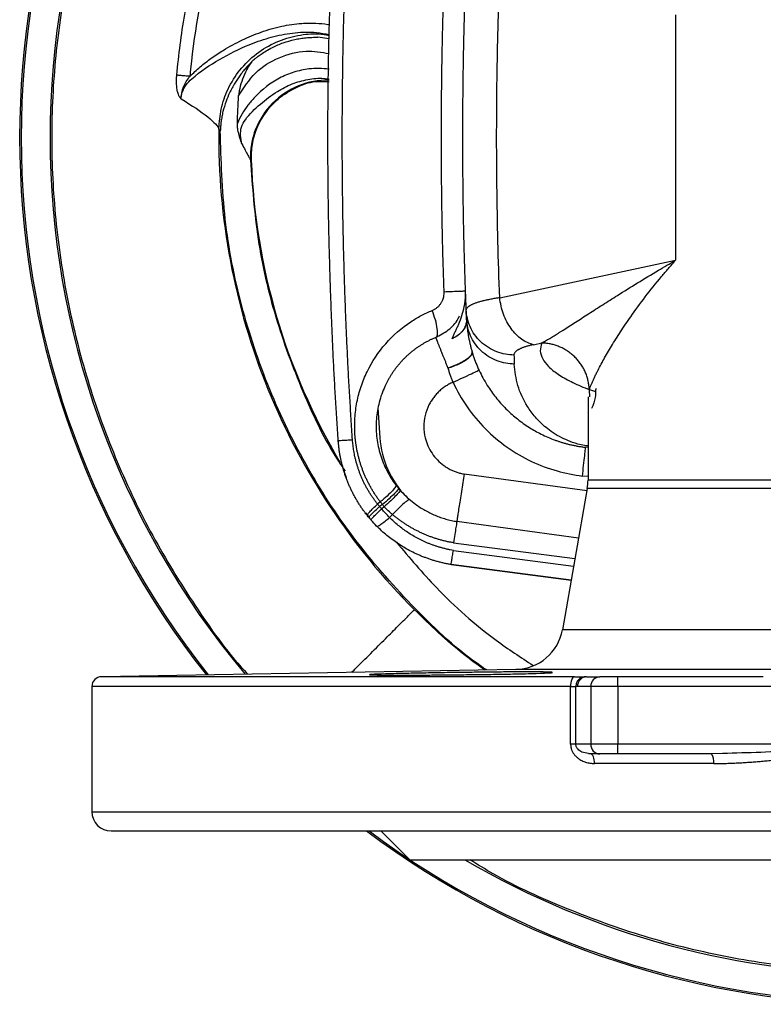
# Model space of a CAD drawing. Header units: millimetres. Extents: x 1043 to 2166, y -155 to 698.
# Tile 14 of 30: x 1358 to 1435, y 518 to 620. Entities that reach past the tile are written whole.
import ezdxf

# ---------------------------------------------------------------- set-up
doc = ezdxf.new("R2010")
doc.units = ezdxf.units.MM

msp = doc.modelspace()

# ---------------------------------------------------------------- linework, layer by layer
at = {"color": 7, "linetype": 'Continuous', "lineweight": 25}
for p, q in [((1426.15, 620.91), (1426.15, 595.43)), ((1378.9, 608.86), (1378.75, 609.1)), ((1382.03, 605.85), (1382.12, 605.82)), ((1382.11, 605.82), (1382.12, 605.82)), ((1407.9, 591.55), (1426.15, 595.43)), ((1404.47, 589.33), (1404.43, 590.28)), ((1411.4, 586.67), (1412.26, 586.85)), ((1417.07, 581.27), (1417.07, 572.61)), ((1417.07, 575.98), (1416.81, 576.01)), ((1417, 571.74), (1414.41, 557.07)), ((1395.51, 570.35), (1395.23, 570.11)), ((1395.74, 570.06), (1395.44, 569.85)), ((1395.92, 569.83), (1395.65, 569.62)), ((1394.47, 568.61), (1394.01, 569.2)), ((1396.79, 569.03), (1396.46, 568.74)), ((1416.09, 566.58), (1403.46, 568.3)), ((1415.32, 562.22), (1402.85, 563.84)), ((1402.85, 563.84), (1415.32, 562.22)), ((1409.57, 552.94), (1366.56, 552.19)), ((1416.9, 552.17), (1416.74, 552.18)), ((1420.17, 552.17), (1418.29, 552.17)), ((1420.17, 551.17), (1420.17, 552.17)), ((1435.27, 552.17), (1420.17, 552.17)), ((1365.57, 551.19), (1365.57, 538.17)), ((1415.26, 545.17), (1415.26, 551.19)), ((1415.97, 551.17), (1415.81, 551.18)), ((1415.81, 545.17), (1415.81, 551.18)), ((1417.36, 551.17), (1415.97, 551.17)), ((1420.17, 551.17), (1417.36, 551.17)), ((1417.36, 551.17), (1417.36, 545.17)), ((1475.97, 551.17), (1420.17, 551.17)), ((1420.17, 551.17), (1420.17, 545.17)), ((1415.81, 545.17), (1415.26, 545.17)), ((1417.36, 545.17), (1415.81, 545.17)), ((1420.17, 545.17), (1417.36, 545.17)), ((1420.17, 544.17), (1420.17, 545.17)), ((1448.07, 545.17), (1420.17, 545.17)), ((1417.44, 544.16), (1417.11, 544.19)), ((1417.37, 544.17), (1417.12, 544.23)), ((1418.29, 544.17), (1417.37, 544.17)), ((1420.17, 544.17), (1418.29, 544.17)), ((1429.91, 544.17), (1420.17, 544.17)), ((1431.04, 544.21), (1429.91, 544.17)), ((1430.13, 543.17), (1417.74, 543.17)), ((1367.57, 536.17), (1448.07, 536.17)), ((1395.57, 536.17), (1398.57, 533.17)), ((1398.57, 533.17), (1448.07, 533.17))]:
    msp.add_line(p, q, dxfattribs=at)
at = {"color": 8, "linetype": 'Continuous', "lineweight": 25}
for p, q in [((1390.19, 618.42), (1389.02, 618.59)), ((1417.19, 581.97), (1417.23, 581.27)), ((1395.26, 580.1), (1395.46, 577)), ((1416.81, 576.01), (1417.07, 576.05)), ((1416.98, 571.5), (1404.22, 573.24)), ((1417.07, 572.98), (1416.49, 573.03)), ((1448.07, 572.61), (1417.07, 572.61)), ((1448.07, 571.74), (1417, 571.74)), ((1403.1, 566.1), (1415.71, 564.46)), ((1403.09, 565.31), (1415.58, 563.68)), ((1448.07, 557.07), (1414.41, 557.07)), ((1448.07, 552.94), (1409.57, 552.94)), ((1415.26, 551.19), (1365.57, 551.19)), ((1365.57, 538.17), (1448.07, 538.17))]:
    msp.add_line(p, q, dxfattribs=at)
at = {"color": 8, "linetype": 'Continuous', "lineweight": 25, "flags": 128}
msp.add_lwpolyline([(1415.66, 552.19), (1410.75, 552.19), (1406, 552.19), (1401.45, 552.19), (1397.1, 552.19), (1392.97, 552.19), (1389.09, 552.19), (1385.48, 552.19), (1382.14, 552.19), (1379.09, 552.19), (1376.35, 552.19), (1373.93, 552.19), (1371.84, 552.19), (1370.09, 552.19), (1368.68, 552.19), (1367.62, 552.19), (1366.93, 552.19), (1366.59, 552.19), (1366.56, 552.19)], dxfattribs=at)
at = {"color": 7, "linetype": 'Continuous', "lineweight": 25}
for centre, radius, start, end in [((1448.07, 608.17), 90, 141.6898, 218.3102), ((1448.07, 608.17), 66, 182.0431, 210.6943), ((1412.07, 572.61), 5, 350, 0), ((1409.49, 557.94), 5, 271, 350), ((1366.57, 551.19), 1, 91, 180), ((1418.33, 551.2), 0.971, 91.8359, 181.7256), ((1418.33, 545.14), 0.971, 178.2747, 268.1636), ((1428.81, 543.41), 1.33, 349.7132, 34.8344), ((1367.57, 538.17), 2, 180, 270), ((1448.07, 608.17), 90, 233.1301, 306.8699), ((1448.07, 608.17), 86.84, 239.7265, 300.2735)]:
    msp.add_arc(centre, radius, start, end, dxfattribs=at)
at = {"color": 8, "linetype": 'Continuous', "lineweight": 25}
for centre, radius, start, end in [((1448.07, 608.17), 89.84, 141.6125, 218.3875), ((1448.07, 608.17), 86.84, 140.0851, 219.9149), ((1390.02, 606.13), 8, 88.7656, 182.0116), ((1405.11, 577.66), 9.67, 183.8838, 224.3191), ((1448.07, 608.17), 89.84, 233.2655, 306.7345)]:
    msp.add_arc(centre, radius, start, end, dxfattribs=at)
for points, knots in [([(1381.74, 663.89), (1381.52, 663.65), (1379.38, 661.31), (1375.93, 656.37), (1371.5, 649.1), (1367.87, 641.39), (1365, 633.37), (1362.93, 625.11), (1361.68, 616.68), (1361.26, 608.17), (1361.68, 599.66), (1362.93, 591.24), (1365, 582.97), (1367.87, 574.95), (1371.5, 567.24), (1375.93, 559.98), (1379.38, 555.03), (1381.52, 552.7), (1381.74, 552.45)], [0, 0, 0, 0, 0.0081705, 0.0784318, 0.1486932, 0.2189546, 0.2892159, 0.3594773, 0.4297386, 0.5, 0.5702614, 0.6405227, 0.7107841, 0.7810454, 0.8513068, 0.9215682, 0.9918295, 1, 1, 1, 1]), ([(1375.75, 614.53), (1376.09, 614.87), (1376.79, 615.55), (1377.96, 616.43), (1379.42, 617.39), (1381.13, 618.33), (1383.16, 619.18), (1385.22, 619.77), (1387.15, 620.05), (1388.75, 620.08), (1389.72, 620), (1390.19, 619.91), (1390.25, 619.9)], [0, 0, 0, 0, 0.088461, 0.18002, 0.272019, 0.412726, 0.544119, 0.683867, 0.816274, 0.909741, 0.987931, 1, 1, 1, 1]), ([(1374.91, 612.73), (1374.97, 612.92), (1375.24, 613.66), (1376.74, 615.03), (1379.15, 616.56), (1381.93, 617.9), (1384.45, 618.72), (1386.66, 619.11), (1388.61, 619.19), (1389.77, 618.96), (1390.2, 618.87)], [0, 0, 0, 0, 0.031991, 0.129887, 0.330311, 0.530004, 0.66194, 0.792843, 0.922813, 1, 1, 1, 1]), ([(1378.75, 609.1), (1378.8, 609.78), (1378.91, 611.19), (1379.65, 613.28), (1380.88, 615.26), (1382.59, 616.93), (1384.65, 618.17), (1386.88, 618.84), (1388.77, 619.03), (1389.84, 618.85), (1390.2, 618.79)], [0, 0, 0, 0, 0.120347, 0.250253, 0.387418, 0.528522, 0.669626, 0.806791, 0.936697, 1, 1, 1, 1]), ([(1380.8, 612.51), (1381.34, 613.35), (1382.41, 615.04), (1384.95, 616.61), (1387.65, 617.32), (1389.4, 617.04), (1390.19, 616.91)], [0, 0, 0, 0, 0.260245, 0.5207, 0.781404, 1, 1, 1, 1]), ([(1390.19, 615.28), (1389.85, 615.32), (1389.15, 615.38), (1387.92, 615.31), (1386.52, 615.01), (1384.54, 614.18), (1382.94, 612.94), (1381.76, 611.55), (1381.12, 610.66), (1380.83, 609.98), (1380.68, 609.65)], [0, 0, 0, 0, 0.089668, 0.18058, 0.316378, 0.454528, 0.72691, 0.818227, 0.909291, 1, 1, 1, 1]), ([(1381.15, 607.51), (1381.09, 607.8), (1380.97, 608.38), (1381.03, 609.29), (1381.72, 610.45), (1383.03, 611.66), (1384.66, 612.93), (1386.33, 613.8), (1387.97, 614.25), (1389.28, 614.4), (1390.01, 614.27), (1390.19, 614.24)], [0, 0, 0, 0, 0.070221, 0.13751, 0.204946, 0.378795, 0.550573, 0.686104, 0.820866, 0.955291, 1, 1, 1, 1]), ([(1406.55, 552.89), (1406.39, 553), (1403.67, 554.79), (1399.06, 559.18), (1392.95, 566.01), (1387.88, 573.69), (1383.84, 581.94), (1380.95, 590.66), (1379.16, 599.69), (1378.99, 605.81), (1378.9, 608.86)], [0, 0, 0, 0, 0.009291, 0.150821, 0.292351, 0.433881, 0.575411, 0.71694, 0.85847, 1, 1, 1, 1]), ([(1382.03, 605.85), (1382.22, 603.1), (1382.62, 597.6), (1384.49, 589.52), (1387.36, 581.78), (1389.87, 576.42), (1391.64, 573.86), (1391.85, 573.56)], [0, 0, 0, 0, 0.242004, 0.484007, 0.726011, 0.968015, 1, 1, 1, 1]), ([(1412.26, 586.85), (1412.18, 586.58), (1412.04, 586.03), (1412.31, 585.21), (1412.92, 584.4), (1413.91, 583.6), (1415.27, 582.83), (1416.59, 582.22), (1417.57, 581.89), (1417.85, 581.8)], [0, 0, 0, 0, 0.156032, 0.312065, 0.468101, 0.624141, 0.780183, 0.936225, 1, 1, 1, 1]), ([(1417.07, 576.15), (1416.82, 576.19), (1416.05, 576.31), (1415.19, 576.62), (1413.87, 577.2), (1412.66, 578.05), (1411.56, 579.14), (1410.5, 580.6), (1409.67, 582.45), (1409.5, 583.92), (1409.42, 584.66)], [0, 0, 0, 0, 0.022615, 0.069869, 0.117163, 0.243211, 0.369336, 0.495476, 0.747728, 1, 1, 1, 1]), ([(1397.19, 566.15), (1398.54, 564.55), (1401.67, 560.85), (1406.48, 556.57), (1410.08, 554.21), (1411.38, 553.36)], [0, 0, 0, 0, 0.32718, 0.757685, 1, 1, 1, 1]), ([(1392.54, 552.64), (1392.65, 552.75), (1393.3, 553.4), (1394.53, 554.63), (1396.08, 556.18), (1397.53, 557.63), (1398.71, 558.8), (1398.93, 559.03), (1399.05, 559.15)], [0, 0, 0, 0, 0.033622, 0.205411, 0.377201, 0.54899, 0.774495, 1, 1, 1, 1]), ([(1406.37, 552.88), (1405.63, 553.41), (1403.02, 555.29), (1400.71, 557.53), (1399.05, 559.15)], [0, 0, 0, 0, 0.282707, 1, 1, 1, 1]), ([(1417.12, 544.23), (1416.89, 544.25), (1416.5, 544.29), (1416.09, 544.57), (1415.89, 544.83), (1415.82, 545.02), (1415.81, 545.12), (1415.81, 545.17)], [0, 0, 0, 0, 0.419488, 0.709577, 0.854645, 0.92736, 1, 1, 1, 1]), ([(1448.07, 545.17), (1445.04, 544.92), (1439.36, 544.46), (1433.69, 544.29), (1431.04, 544.21)], [0, 0, 0, 0, 0.533217, 1, 1, 1, 1]), ([(1491.33, 533.17), (1490.54, 532.68), (1487.32, 530.71), (1481.28, 528), (1473.28, 525.09), (1465.01, 523.03), (1456.58, 521.78), (1448.07, 521.36), (1439.56, 521.78), (1431.14, 523.03), (1422.87, 525.09), (1414.87, 528), (1408.82, 530.71), (1405.61, 532.68), (1404.82, 533.17)], [0, 0, 0, 0, 0.030876, 0.124701, 0.218526, 0.312351, 0.406175, 0.5, 0.593825, 0.687649, 0.781474, 0.875299, 0.969124, 1, 1, 1, 1])]:
    msp.add_open_spline(points, degree=3, knots=knots, dxfattribs=at)
at = {"color": 7, "linetype": 'Continuous', "lineweight": 25}
for points, knots in [([(1380.99, 639.42), (1380.09, 637.5), (1379.28, 635.53), (1378.55, 633.54), (1377.8, 631.5), (1377.15, 629.43), (1376.59, 627.33), (1376.02, 625.23), (1375.55, 623.1), (1375.18, 620.96), (1374.81, 618.87), (1374.54, 616.77), (1374.35, 614.66)], [0.0306628, 0.0306628, 0.0306628, 0.0306628, 0.1166559, 0.1166559, 0.1166559, 0.2047399, 0.2047399, 0.2047399, 0.2928239, 0.2928239, 0.2928239, 0.378818, 0.378818, 0.378818, 0.378818]), ([(1391.14, 576.71), (1391.09, 577.43), (1391, 578.88), (1390.86, 581.04), (1390.74, 583.21), (1390.63, 585.38), (1390.53, 587.55), (1390.44, 589.72), (1390.36, 591.89), (1390.29, 594.06), (1390.23, 596.23), (1390.17, 598.4), (1390.13, 600.57), (1390.1, 602.74), (1390.08, 604.91), (1390.07, 607.09), (1390.07, 609.26), (1390.08, 611.43), (1390.1, 613.6), (1390.13, 615.77), (1390.17, 617.94), (1390.23, 620.11), (1390.29, 622.28), (1390.36, 624.45), (1390.44, 626.62), (1390.53, 628.79), (1390.63, 630.96), (1390.74, 633.13), (1390.86, 635.3), (1391, 637.47), (1391.09, 638.91), (1391.14, 639.63)], [0, 0, 0, 0, 0.034481, 0.068962, 0.103445, 0.137927, 0.172411, 0.206894, 0.241377, 0.275861, 0.310344, 0.344828, 0.379311, 0.413794, 0.448276, 0.482759, 0.517241, 0.551724, 0.586207, 0.620689, 0.655172, 0.689656, 0.724139, 0.758622, 0.793106, 0.827589, 0.862072, 0.896555, 0.931037, 0.965519, 1, 1, 1, 1]), ([(1392.62, 576.81), (1392.57, 577.53), (1392.48, 578.97), (1392.35, 581.13), (1392.22, 583.29), (1392.11, 585.45), (1392.01, 587.62), (1391.92, 589.78), (1391.84, 591.94), (1391.77, 594.1), (1391.71, 596.27), (1391.66, 598.43), (1391.62, 600.6), (1391.59, 602.76), (1391.57, 604.93), (1391.56, 607.09), (1391.56, 609.25), (1391.57, 611.42), (1391.59, 613.58), (1391.62, 615.75), (1391.66, 617.91), (1391.71, 620.08), (1391.77, 622.24), (1391.84, 624.4), (1391.92, 626.57), (1392.01, 628.73), (1392.11, 630.89), (1392.22, 633.05), (1392.35, 635.21), (1392.48, 637.37), (1392.57, 638.81), (1392.62, 639.53)], [0, 0, 0, 0, 0.034483, 0.068965, 0.103448, 0.137931, 0.172414, 0.206897, 0.241379, 0.275862, 0.310345, 0.344828, 0.37931, 0.413793, 0.448276, 0.482759, 0.517241, 0.551724, 0.586207, 0.62069, 0.655172, 0.689655, 0.724138, 0.758621, 0.793103, 0.827586, 0.862069, 0.896552, 0.931035, 0.965517, 1, 1, 1, 1]), ([(1382.25, 638.83), (1380.48, 635.01), (1379.03, 631.03), (1376.85, 622.89), (1376.11, 618.73), (1375.75, 614.53)], [0, 0, 0, 0, 0.5, 0.5, 1, 1, 1, 1]), ([(1404.43, 590.28), (1404.41, 590.87), (1404.36, 592.06), (1404.3, 593.85), (1404.25, 595.64), (1404.2, 597.43), (1404.16, 599.22), (1404.13, 601.01), (1404.1, 602.8), (1404.09, 604.59), (1404.08, 606.38), (1404.07, 608.17), (1404.08, 609.96), (1404.09, 611.75), (1404.1, 613.54), (1404.13, 615.33), (1404.16, 617.12), (1404.2, 618.91), (1404.25, 620.7), (1404.3, 622.49), (1404.36, 624.28), (1404.41, 625.47), (1404.43, 626.07)], [0, 0, 0, 0, 0.05, 0.100001, 0.150001, 0.200001, 0.250002, 0.300002, 0.350002, 0.400002, 0.450002, 0.500002, 0.550002, 0.600002, 0.650002, 0.700002, 0.750002, 0.800001, 0.850001, 0.900001, 0.95, 1, 1, 1, 1]), ([(1407.9, 591.55), (1407.76, 595.43), (1407.57, 603.02), (1407.58, 614.11), (1407.77, 621.3), (1407.9, 624.8)], [0, 0, 0, 0, 0.350969, 0.684301, 1, 1, 1, 1]), ([(1402.13, 592.14), (1402.11, 592.85), (1402.06, 594.28), (1402, 596.41), (1401.95, 598.55), (1401.91, 600.69), (1401.88, 602.83), (1401.86, 604.96), (1401.85, 607.1), (1401.85, 609.24), (1401.86, 611.38), (1401.88, 613.52), (1401.91, 615.65), (1401.95, 617.79), (1402, 619.93), (1402.06, 622.07), (1402.11, 623.49), (1402.13, 624.2)], [0, 0, 0, 0, 0.066666, 0.133332, 0.199999, 0.266666, 0.333333, 0.4, 0.466667, 0.533333, 0.6, 0.666667, 0.733334, 0.800001, 0.866668, 0.933334, 1, 1, 1, 1]), ([(1382.25, 616.15), (1382.31, 616.21), (1382.47, 616.34), (1382.76, 616.57), (1383.16, 616.86), (1383.68, 617.2), (1384.45, 617.62), (1385.43, 618.04), (1386.41, 618.32), (1387.21, 618.47), (1387.8, 618.55), (1388.41, 618.59), (1388.81, 618.59), (1389.02, 618.59)], [0, 0, 0, 0, 0.033074, 0.083138, 0.150167, 0.234135, 0.335001, 0.502607, 0.670153, 0.751664, 0.833807, 0.916584, 1, 1, 1, 1]), ([(1382.25, 616.15), (1382.19, 616.09), (1382.1, 615.99), (1381.95, 615.83), (1381.8, 615.67), (1381.58, 615.42), (1381.29, 615.09), (1380.87, 614.55), (1380.36, 613.79), (1379.87, 612.88), (1379.46, 611.89), (1379.21, 611.06), (1379.06, 610.36), (1378.98, 609.85), (1378.92, 609.36), (1378.91, 609.03), (1378.9, 608.86)], [0, 0, 0, 0, 0.036576, 0.062634, 0.092938, 0.124992, 0.184859, 0.250124, 0.365434, 0.500255, 0.613861, 0.750075, 0.814307, 0.877392, 0.939298, 1, 1, 1, 1]), ([(1382.25, 616.15), (1382.17, 616.06), (1382.08, 615.95), (1381.9, 615.69), (1381.82, 615.55), (1381.58, 615.11), (1381.43, 614.8), (1381.17, 614.17), (1381.06, 613.85), (1380.89, 613.19), (1380.83, 612.85), (1380.8, 612.51)], [0, 0, 0, 0, 0.125, 0.125, 0.25, 0.25, 0.5, 0.5, 0.75, 0.75, 1, 1, 1, 1]), ([(1374.35, 614.66), (1374.34, 614.57), (1374.33, 614.41), (1374.32, 614.16), (1374.32, 613.92), (1374.33, 613.59), (1374.37, 613.21), (1374.45, 612.83), (1374.54, 612.6), (1374.62, 612.45), (1374.67, 612.37), (1374.73, 612.3), (1374.78, 612.24), (1374.82, 612.21), (1374.84, 612.19)], [0, 0, 0, 0, 0.093799, 0.187592, 0.281384, 0.375173, 0.562647, 0.718823, 0.812542, 0.859432, 0.906297, 0.937558, 0.968799, 1, 1, 1, 1]), ([(1375.75, 614.53), (1375.66, 614.54), (1375.48, 614.56), (1375.21, 614.58), (1374.95, 614.6), (1374.72, 614.62), (1374.52, 614.64), (1374.41, 614.65), (1374.35, 614.66)], [0, 0, 0, 0, 0.187478, 0.374991, 0.562496, 0.749999, 0.875005, 1, 1, 1, 1]), ([(1374.84, 612.19), (1374.84, 612.28), (1374.85, 612.47), (1374.89, 612.77), (1374.96, 613.1), (1375.11, 613.52), (1375.36, 614.02), (1375.61, 614.36), (1375.75, 614.53)], [0, 0, 0, 0, 0.103229, 0.220005, 0.351696, 0.500242, 0.741206, 1, 1, 1, 1]), ([(1382.12, 605.82), (1382.13, 606.36), (1382.16, 607.5), (1382.66, 609.19), (1383.56, 610.82), (1384.94, 612.34), (1386.72, 613.43), (1388.56, 614.08), (1389.71, 614.01), (1390.19, 613.97)], [0, 0, 0, 0, 0.126214, 0.262635, 0.406905, 0.555573, 0.735137, 0.888176, 1, 1, 1, 1]), ([(1374.84, 612.19), (1375.95, 611.53), (1376.91, 610.87), (1377.93, 610.04), (1378.2, 609.8), (1378.59, 609.38), (1378.71, 609.21), (1378.75, 609.1)], [0, 0, 0, 0, 0.5, 0.5, 0.75, 0.75, 1, 1, 1, 1]), ([(1381.14, 607.51), (1381.1, 607.61), (1381.03, 607.82), (1380.93, 608.12), (1380.85, 608.41), (1380.78, 608.68), (1380.73, 608.94), (1380.7, 609.19), (1380.68, 609.42), (1380.68, 609.58), (1380.68, 609.65)], [0, 0, 0, 0, 0.153186, 0.297849, 0.434097, 0.56217, 0.682519, 0.795426, 0.901223, 1, 1, 1, 1]), ([(1378.75, 609.1), (1378.68, 604.48), (1379.09, 599.86), (1380.8, 590.79), (1382.1, 586.34), (1385.58, 577.79), (1387.75, 573.69), (1392.85, 566), (1395.78, 562.41), (1399.05, 559.15)], [0, 0, 0, 0, 0.25, 0.25, 0.5, 0.5, 0.75, 0.75, 1, 1, 1, 1]), ([(1381.14, 607.51), (1381.38, 607.07), (1381.6, 606.66), (1381.84, 606.21), (1381.91, 606.09), (1382, 605.91), (1382.02, 605.86), (1382.03, 605.85)], [0, 0, 0, 0, 0.5, 0.5, 0.75, 0.75, 1, 1, 1, 1]), ([(1412.26, 586.85), (1412.32, 586.89), (1412.46, 586.96), (1412.66, 587.07), (1412.88, 587.19), (1413.09, 587.32), (1413.32, 587.45), (1413.54, 587.59), (1413.77, 587.73), (1414.01, 587.88), (1414.25, 588.03), (1414.82, 588.39), (1415.76, 588.99), (1417.13, 589.88), (1418.59, 590.82), (1420.27, 591.88), (1422.19, 593.08), (1423.92, 594.13), (1425.26, 594.91), (1425.85, 595.26), (1426.15, 595.43)], [0, 0, 0, 0, 0.020506, 0.041018, 0.061529, 0.082038, 0.102547, 0.123054, 0.143562, 0.164071, 0.184578, 0.205086, 0.3086, 0.412117, 0.517289, 0.622461, 0.758025, 0.893591, 0.94679, 1, 1, 1, 1]), ([(1417.19, 581.97), (1417.21, 582), (1417.23, 582.07), (1417.27, 582.19), (1417.32, 582.31), (1417.37, 582.44), (1417.43, 582.58), (1417.49, 582.72), (1417.56, 582.87), (1417.63, 583.03), (1417.7, 583.19), (1417.78, 583.36), (1417.86, 583.53), (1417.95, 583.71), (1418.2, 584.21), (1418.68, 585.12), (1419.49, 586.51), (1420.43, 588), (1421.58, 589.71), (1422.99, 591.63), (1424.34, 593.32), (1425.41, 594.59), (1425.91, 595.15), (1426.15, 595.43)], [0, 0, 0, 0, 0.016188, 0.032368, 0.048544, 0.064718, 0.080892, 0.097066, 0.113242, 0.129418, 0.145594, 0.161769, 0.177943, 0.194117, 0.210291, 0.313949, 0.417613, 0.522056, 0.626502, 0.760645, 0.894794, 0.947397, 1, 1, 1, 1]), ([(1400.9, 590.22), (1400.94, 590.24), (1401.03, 590.28), (1401.16, 590.35), (1401.28, 590.43), (1401.39, 590.52), (1401.5, 590.61), (1401.61, 590.71), (1401.7, 590.83), (1401.79, 590.94), (1401.87, 591.07), (1401.95, 591.23), (1402.03, 591.42), (1402.1, 591.65), (1402.13, 591.9), (1402.13, 592.06), (1402.13, 592.14)], [0, 0, 0, 0, 0.06043, 0.120869, 0.181305, 0.241738, 0.302171, 0.362611, 0.42305, 0.483488, 0.543926, 0.604369, 0.703278, 0.80218, 0.901091, 1, 1, 1, 1]), ([(1404.36, 592.22), (1404.36, 592.22), (1404.31, 592.22), (1404.1, 592.21), (1403.94, 592.2), (1403.53, 592.19), (1403.28, 592.18), (1402.73, 592.16), (1402.43, 592.15), (1402.13, 592.14)], [0, 0, 0, 0, 0.25, 0.25, 0.5, 0.5, 0.75, 0.75, 1, 1, 1, 1]), ([(1402.95, 587.28), (1403, 587.39), (1403.1, 587.62), (1403.26, 587.96), (1403.42, 588.31), (1403.58, 588.65), (1403.81, 589.19), (1404.07, 589.92), (1404.25, 590.71), (1404.33, 591.33), (1404.36, 591.77), (1404.36, 592.07), (1404.36, 592.22)], [0, 0, 0, 0, 0.074987, 0.150004, 0.22502, 0.300041, 0.375058, 0.562538, 0.749979, 0.833323, 0.91666, 1, 1, 1, 1]), ([(1402.95, 587.28), (1403, 587.39), (1403.1, 587.62), (1403.26, 587.96), (1403.42, 588.31), (1403.58, 588.65), (1403.81, 589.19), (1404.07, 589.92), (1404.25, 590.71), (1404.33, 591.33), (1404.36, 591.77), (1404.36, 592.07), (1404.36, 592.22)], [0, 0, 0, 0, 0.074987, 0.150004, 0.22502, 0.300041, 0.375058, 0.562538, 0.749979, 0.833323, 0.91666, 1, 1, 1, 1]), ([(1404.43, 590.31), (1404.42, 590.52), (1404.39, 591.28), (1404.37, 591.83), (1404.36, 592.22)], [0, 0, 0, 0, 0.279239, 1, 1, 1, 1]), ([(1407.9, 591.55), (1407.82, 591.53), (1407.66, 591.51), (1407.42, 591.47), (1407.19, 591.43), (1406.97, 591.39), (1406.75, 591.34), (1406.55, 591.3), (1406.35, 591.25), (1406.16, 591.21), (1405.98, 591.16), (1405.82, 591.12), (1405.65, 591.07), (1405.5, 591.02), (1405.36, 590.97), (1405.23, 590.92), (1405.11, 590.87), (1405, 590.82), (1404.89, 590.77), (1404.8, 590.72), (1404.72, 590.67), (1404.63, 590.61), (1404.54, 590.54), (1404.48, 590.45), (1404.43, 590.36), (1404.43, 590.31), (1404.43, 590.28)], [0, 0, 0, 0, 0.03745, 0.074904, 0.112362, 0.149822, 0.187283, 0.224744, 0.262204, 0.299664, 0.337122, 0.37458, 0.412037, 0.449493, 0.486948, 0.524404, 0.56186, 0.599316, 0.636773, 0.674231, 0.71169, 0.749149, 0.811868, 0.874585, 0.937298, 1, 1, 1, 1]), ([(1411.4, 586.67), (1410.98, 586.76), (1410.56, 586.95), (1409.77, 587.52), (1409.41, 587.9), (1408.77, 588.78), (1408.5, 589.29), (1408.1, 590.39), (1407.97, 590.97), (1407.9, 591.55)], [0, 0, 0, 0, 0.25, 0.25, 0.5, 0.5, 0.75, 0.75, 1, 1, 1, 1]), ([(1395.51, 570.35), (1395.44, 570.44), (1395.3, 570.63), (1395.09, 570.93), (1394.89, 571.23), (1394.7, 571.54), (1394.52, 571.85), (1394.34, 572.17), (1394.18, 572.49), (1394.02, 572.82), (1393.88, 573.15), (1393.74, 573.49), (1393.61, 573.83), (1393.49, 574.17), (1393.38, 574.52), (1393.29, 574.87), (1393.2, 575.22), (1393.12, 575.57), (1393.05, 575.93), (1392.99, 576.29), (1392.94, 576.65), (1392.9, 577.01), (1392.84, 577.81), (1392.84, 579.05), (1393.05, 580.71), (1393.48, 582.33), (1394.34, 584.45), (1395.95, 586.88), (1397.88, 588.56), (1399.21, 589.39), (1399.76, 589.7), (1400.32, 589.98), (1400.71, 590.14), (1400.9, 590.22)], [0, 0, 0, 0, 0.015157, 0.030322, 0.045491, 0.060663, 0.075837, 0.091011, 0.106185, 0.121357, 0.136528, 0.151699, 0.166868, 0.182036, 0.197204, 0.212372, 0.227541, 0.242709, 0.257878, 0.273046, 0.288214, 0.303381, 0.318548, 0.388228, 0.4579, 0.527567, 0.597233, 0.744836, 0.892485, 0.919367, 0.946249, 0.97313, 1, 1, 1, 1]), ([(1401.26, 587.42), (1401.34, 587.45), (1401.4, 587.54), (1401.46, 587.84), (1401.46, 588.06), (1401.39, 588.6), (1401.32, 588.92), (1401.13, 589.57), (1401.02, 589.91), (1400.9, 590.22)], [0, 0, 0, 0, 0.25, 0.25, 0.5, 0.5, 0.75, 0.75, 1, 1, 1, 1]), ([(1409.38, 585.59), (1408.81, 585.6), (1408.19, 585.7), (1407, 586.16), (1406.42, 586.51), (1405.46, 587.42), (1405.08, 587.97), (1404.58, 589.12), (1404.45, 589.72), (1404.43, 590.28)], [0, 0, 0, 0, 0.25, 0.25, 0.5, 0.5, 0.75, 0.75, 1, 1, 1, 1]), ([(1401.26, 587.42), (1401.71, 587.66), (1402.6, 588.13), (1403.43, 588.98), (1403.67, 589.56), (1403.72, 589.68)], [0, 0, 0, 0, 0.44406, 0.888116, 1, 1, 1, 1]), ([(1401.26, 587.42), (1401.71, 587.66), (1402.6, 588.13), (1403.43, 588.98), (1403.67, 589.56), (1403.72, 589.68)], [0, 0, 0, 0, 0.4440521, 0.8881162, 1, 1, 1, 1]), ([(1404.47, 589.33), (1404.47, 589.28), (1404.47, 589.18), (1404.45, 589.02), (1404.43, 588.87), (1404.39, 588.72), (1404.33, 588.58), (1404.26, 588.43), (1404.18, 588.29), (1404.09, 588.15), (1403.98, 588.02), (1403.86, 587.89), (1403.73, 587.77), (1403.55, 587.62), (1403.29, 587.45), (1403.06, 587.34), (1402.95, 587.28)], [0, 0, 0, 0, 0.06227, 0.124859, 0.18747, 0.250023, 0.312539, 0.375026, 0.437512, 0.500018, 0.562543, 0.625072, 0.687589, 0.750102, 0.875132, 1, 1, 1, 1]), ([(1404.41, 588.95), (1404.41, 588.87), (1404.38, 588.59), (1404.1, 588.14), (1403.63, 587.63), (1403.17, 587.4), (1402.95, 587.28)], [0, 0, 0, 0, 0.1086921, 0.4057166, 0.7028557, 1, 1, 1, 1]), ([(1409.42, 584.66), (1408.85, 584.66), (1408.23, 584.76), (1407.04, 585.22), (1406.46, 585.57), (1405.51, 586.48), (1405.13, 587.02), (1404.62, 588.17), (1404.49, 588.77), (1404.47, 589.33)], [0, 0, 0, 0, 0.25, 0.25, 0.5, 0.5, 0.75, 0.75, 1, 1, 1, 1]), ([(1404.47, 589.33), (1404.47, 589.21), (1404.49, 588.97), (1404.52, 588.6), (1404.55, 588.24), (1404.6, 587.88), (1404.66, 587.51), (1404.73, 587.15), (1404.81, 586.79), (1404.9, 586.43), (1404.99, 586.06), (1405.1, 585.7), (1405.35, 584.94), (1405.83, 583.79), (1406.63, 582.36), (1407.58, 581.05), (1408.58, 579.95), (1409.71, 578.95), (1410.71, 578.23), (1411.57, 577.72), (1412.2, 577.38), (1412.89, 577.06), (1413.49, 576.82), (1413.96, 576.65), (1414.27, 576.55), (1414.6, 576.46), (1414.93, 576.36), (1415.28, 576.28), (1415.64, 576.2), (1416.02, 576.13), (1416.41, 576.06), (1416.68, 576.03), (1416.81, 576.01)], [0, 0, 0, 0, 0.025349, 0.050699, 0.076048, 0.101397, 0.126747, 0.152096, 0.177445, 0.202794, 0.228143, 0.253493, 0.278842, 0.387478, 0.496111, 0.581707, 0.667298, 0.735242, 0.803178, 0.830268, 0.857357, 0.884448, 0.911538, 0.921361, 0.931185, 0.941012, 0.950845, 0.960677, 0.9705, 0.980317, 0.990142, 1, 1, 1, 1]), ([(1401.26, 587.42), (1401.17, 587.38), (1400.97, 587.29), (1400.68, 587.16), (1400.39, 587.01), (1400.11, 586.86), (1399.84, 586.69), (1399.56, 586.52), (1399.3, 586.34), (1399.04, 586.15), (1398.79, 585.95), (1398.54, 585.75), (1398.3, 585.53), (1398.07, 585.31), (1397.84, 585.08), (1397.63, 584.85), (1397.42, 584.6), (1397.21, 584.36), (1397.02, 584.1), (1396.83, 583.84), (1396.65, 583.57), (1396.49, 583.3), (1396.33, 583.02), (1395.95, 582.31), (1395.46, 581.12), (1395.1, 579.39), (1395.04, 577.62), (1395.29, 575.86), (1395.85, 574.18), (1396.69, 572.62), (1397.8, 571.24), (1398.83, 570.33), (1399.64, 569.77), (1400.14, 569.47), (1400.66, 569.19), (1401.2, 568.95), (1401.75, 568.73), (1402.31, 568.56), (1402.88, 568.41), (1403.27, 568.34), (1403.46, 568.3)], [0, 0, 0, 0, 0.012405, 0.02481, 0.037216, 0.049621, 0.062026, 0.074431, 0.086836, 0.099242, 0.111647, 0.124052, 0.136457, 0.148862, 0.161267, 0.173673, 0.186078, 0.198483, 0.210888, 0.223293, 0.235699, 0.248104, 0.260509, 0.272914, 0.341054, 0.409194, 0.477334, 0.545474, 0.613614, 0.681754, 0.749894, 0.818035, 0.84078, 0.863526, 0.886272, 0.909017, 0.931763, 0.954509, 0.977254, 1, 1, 1, 1]), ([(1401.26, 587.42), (1401.26, 587.42), (1401.26, 587.41), (1401.27, 587.4), (1401.28, 587.37), (1401.29, 587.33), (1401.31, 587.28), (1401.34, 587.21), (1401.36, 587.14), (1401.4, 587.06), (1401.43, 586.97), (1401.47, 586.86), (1401.52, 586.75), (1401.57, 586.63), (1401.62, 586.49), (1401.68, 586.35), (1401.74, 586.2), (1401.8, 586.04), (1401.87, 585.88), (1401.94, 585.7), (1402.02, 585.49), (1402.13, 585.22), (1402.26, 584.91), (1402.39, 584.58), (1402.49, 584.36), (1402.53, 584.24)], [0, 0, 0, 0, 0.039458, 0.078955, 0.118438, 0.157907, 0.197375, 0.236847, 0.276323, 0.315798, 0.355272, 0.394747, 0.434222, 0.473695, 0.513167, 0.552641, 0.592117, 0.631594, 0.671069, 0.710542, 0.750013, 0.812494, 0.874975, 0.937496, 1, 1, 1, 1]), ([(1401.26, 587.42), (1401.26, 587.42), (1401.26, 587.41), (1401.27, 587.4), (1401.28, 587.37), (1401.29, 587.33), (1401.31, 587.28), (1401.34, 587.21), (1401.36, 587.14), (1401.4, 587.06), (1401.43, 586.97), (1401.47, 586.86), (1401.52, 586.75), (1401.57, 586.63), (1401.62, 586.49), (1401.68, 586.35), (1401.74, 586.2), (1401.8, 586.04), (1401.87, 585.88), (1401.94, 585.7), (1402.02, 585.49), (1402.13, 585.22), (1402.26, 584.91), (1402.39, 584.58), (1402.49, 584.36), (1402.53, 584.24)], [0, 0, 0, 0, 0.039458, 0.078955, 0.118438, 0.157907, 0.197375, 0.236847, 0.276323, 0.315798, 0.355272, 0.394747, 0.434222, 0.473695, 0.513167, 0.552641, 0.592117, 0.631594, 0.671069, 0.710542, 0.750013, 0.812494, 0.874975, 0.937496, 1, 1, 1, 1]), ([(1402.53, 584.24), (1402.59, 584.26), (1402.7, 584.29), (1402.86, 584.35), (1403.02, 584.41), (1403.17, 584.47), (1403.33, 584.53), (1403.48, 584.59), (1403.62, 584.66), (1403.76, 584.72), (1403.9, 584.79), (1404.03, 584.86), (1404.15, 584.93), (1404.27, 585), (1404.38, 585.07), (1404.48, 585.14), (1404.57, 585.21), (1404.68, 585.3), (1404.79, 585.41), (1404.9, 585.53), (1404.98, 585.65), (1405.03, 585.76), (1405.05, 585.86), (1405.03, 585.93), (1405.03, 585.96)], [0, 0, 0, 0, 0.03744, 0.074928, 0.112445, 0.149975, 0.187506, 0.225031, 0.262546, 0.30005, 0.337545, 0.375036, 0.41253, 0.450031, 0.487537, 0.525043, 0.562547, 0.600047, 0.666688, 0.733341, 0.800024, 0.866728, 0.933412, 1, 1, 1, 1]), ([(1405.03, 585.96), (1405.03, 585.94), (1405.04, 585.9), (1405.04, 585.84), (1405.03, 585.77), (1405, 585.7), (1404.97, 585.63), (1404.92, 585.56), (1404.86, 585.49), (1404.79, 585.41), (1404.62, 585.24), (1404.26, 584.98), (1403.71, 584.69), (1403.25, 584.49), (1402.89, 584.36), (1402.65, 584.28), (1402.53, 584.24)], [0, 0, 0, 0, 0.041565, 0.083332, 0.125121, 0.166875, 0.208597, 0.250306, 0.292022, 0.333746, 0.375473, 0.562638, 0.749803, 0.833168, 0.916708, 1, 1, 1, 1]), ([(1411.4, 586.67), (1411.34, 586.65), (1411.22, 586.63), (1411.04, 586.59), (1410.88, 586.54), (1410.72, 586.5), (1410.58, 586.45), (1410.43, 586.41), (1410.3, 586.36), (1410.18, 586.31), (1410.06, 586.26), (1409.96, 586.21), (1409.86, 586.16), (1409.77, 586.11), (1409.69, 586.06), (1409.62, 586), (1409.56, 585.95), (1409.49, 585.88), (1409.43, 585.79), (1409.39, 585.69), (1409.38, 585.63), (1409.38, 585.59)], [0, 0, 0, 0, 0.046778, 0.093581, 0.140399, 0.187225, 0.234048, 0.280866, 0.32768, 0.37449, 0.421299, 0.468105, 0.514911, 0.561716, 0.608522, 0.655331, 0.702144, 0.74896, 0.832667, 0.916363, 1, 1, 1, 1]), ([(1417.19, 581.97), (1417.19, 582.04), (1417.19, 582.19), (1417.17, 582.42), (1417.13, 582.64), (1417.09, 582.87), (1417.04, 583.09), (1416.98, 583.31), (1416.91, 583.52), (1416.82, 583.74), (1416.73, 583.95), (1416.63, 584.15), (1416.52, 584.35), (1416.4, 584.54), (1416.27, 584.73), (1416.13, 584.92), (1415.98, 585.09), (1415.83, 585.26), (1415.66, 585.43), (1415.49, 585.58), (1415.32, 585.73), (1415.08, 585.91), (1414.77, 586.12), (1414.38, 586.33), (1413.98, 586.51), (1413.56, 586.65), (1413.13, 586.76), (1412.7, 586.83), (1412.4, 586.84), (1412.26, 586.85)], [0, 0, 0, 0, 0.029949, 0.05993, 0.089935, 0.119954, 0.149979, 0.180005, 0.210027, 0.240044, 0.270054, 0.300056, 0.330053, 0.360048, 0.390042, 0.42004, 0.450042, 0.480047, 0.510052, 0.540058, 0.570061, 0.600061, 0.657178, 0.714302, 0.771448, 0.828617, 0.885794, 0.94294, 1, 1, 1, 1]), ([(1402.53, 584.24), (1402.55, 584.18), (1402.58, 584.06), (1402.63, 583.87), (1402.69, 583.68), (1402.75, 583.5), (1402.82, 583.31), (1402.9, 583.13), (1402.98, 582.95), (1403.03, 582.83), (1403.06, 582.77)], [0, 0, 0, 0, 0.1248634, 0.2498566, 0.3749514, 0.5001047, 0.62526, 0.7503484, 0.8752911, 1, 1, 1, 1]), ([(1403.06, 582.77), (1403.38, 582.91), (1403.72, 583.07), (1404.39, 583.38), (1404.71, 583.53), (1405.23, 583.78), (1405.44, 583.87), (1405.7, 584), (1405.75, 584.03), (1405.75, 584.03)], [0, 0, 0, 0, 0.25, 0.25, 0.5, 0.5, 0.75, 0.75, 1, 1, 1, 1]), ([(1403.06, 582.77), (1402.99, 582.73), (1402.84, 582.67), (1402.64, 582.56), (1402.43, 582.45), (1402.24, 582.32), (1402.05, 582.19), (1401.86, 582.04), (1401.68, 581.89), (1401.51, 581.73), (1401.35, 581.56), (1401.2, 581.39), (1401.05, 581.2), (1400.91, 581.01), (1400.79, 580.82), (1400.67, 580.62), (1400.41, 580.14), (1400.12, 579.32), (1399.98, 578.15), (1400.15, 576.79), (1400.79, 575.33), (1401.71, 574.38), (1402.41, 573.91), (1402.75, 573.72), (1403.1, 573.55), (1403.46, 573.42), (1403.84, 573.31), (1404.09, 573.26), (1404.22, 573.24)], [0, 0, 0, 0, 0.018186, 0.036385, 0.0545907, 0.0727974, 0.0910016, 0.1092038, 0.1274047, 0.1456049, 0.163805, 0.1820057, 0.2002067, 0.2184078, 0.2366087, 0.2548092, 0.2730094, 0.3639923, 0.4549752, 0.5459582, 0.6820289, 0.8180997, 0.8484156, 0.8787317, 0.9090511, 0.9393769, 0.9697018, 1, 1, 1, 1]), ([(1403.06, 582.77), (1403.47, 581.88), (1404.45, 580.16), (1406.36, 577.88), (1408.62, 575.96), (1411.14, 574.49), (1413.79, 573.5), (1415.6, 573.14), (1416.49, 573.03)], [0, 0, 0, 0, 0.169702, 0.341308, 0.512564, 0.681201, 0.844601, 1, 1, 1, 1]), ([(1417.9, 582.13), (1417.88, 582.08), (1417.84, 581.95), (1417.89, 581.15), (1417.6, 580.43), (1417.44, 580.04)], [0, 0, 0, 0, 0.224857, 0.581352, 1, 1, 1, 1]), ([(1391.14, 576.71), (1391.14, 576.71), (1391.17, 576.71), (1391.31, 576.72), (1391.42, 576.73), (1391.69, 576.75), (1391.86, 576.76), (1392.23, 576.78), (1392.43, 576.8), (1392.62, 576.81)], [0, 0, 0, 0, 0.25, 0.25, 0.5, 0.5, 0.75, 0.75, 1, 1, 1, 1]), ([(1392, 572.85), (1391.82, 573.36), (1391.36, 574.61), (1391.22, 575.93), (1391.14, 576.71)], [0, 0, 0, 0, 0.409117, 1, 1, 1, 1]), ([(1394.19, 568.9), (1394.11, 569), (1393.95, 569.19), (1393.73, 569.5), (1393.51, 569.81), (1393.31, 570.12), (1393.11, 570.44), (1392.92, 570.77), (1392.74, 571.1), (1392.56, 571.44), (1392.4, 571.78), (1392.25, 572.13), (1392.1, 572.48), (1391.97, 572.83), (1391.84, 573.19), (1391.72, 573.55), (1391.62, 573.91), (1391.52, 574.28), (1391.41, 574.75), (1391.3, 575.33), (1391.2, 576.02), (1391.16, 576.48), (1391.14, 576.71)], [0, 0, 0, 0, 0.044441, 0.088895, 0.133357, 0.177824, 0.222292, 0.266757, 0.31122, 0.355681, 0.40014, 0.444597, 0.489054, 0.533511, 0.577969, 0.622427, 0.666887, 0.711348, 0.755811, 0.837222, 0.918628, 1, 1, 1, 1]), ([(1395.23, 570.11), (1395.16, 570.2), (1395.02, 570.38), (1394.82, 570.65), (1394.62, 570.94), (1394.44, 571.22), (1394.26, 571.52), (1394.09, 571.82), (1393.92, 572.12), (1393.77, 572.43), (1393.63, 572.74), (1393.49, 573.06), (1393.36, 573.38), (1393.25, 573.71), (1393.14, 574.04), (1393.04, 574.37), (1392.95, 574.7), (1392.85, 575.12), (1392.76, 575.63), (1392.67, 576.22), (1392.64, 576.61), (1392.62, 576.81)], [0, 0, 0, 0, 0.0472497, 0.094498, 0.1417457, 0.1889933, 0.2362411, 0.283489, 0.330737, 0.3779849, 0.4252328, 0.4724808, 0.5197295, 0.5669792, 0.614229, 0.6614779, 0.7087253, 0.7559709, 0.8373084, 0.918647, 1, 1, 1, 1]), ([(1416.49, 573.03), (1416.53, 573.38), (1416.57, 573.76), (1416.66, 574.5), (1416.7, 574.85), (1416.76, 575.43), (1416.78, 575.66), (1416.81, 575.95), (1416.82, 576.01), (1416.81, 576.01)], [0, 0, 0, 0, 0.25, 0.25, 0.5, 0.5, 0.75, 0.75, 1, 1, 1, 1]), ([(1404.22, 573.24), (1404.13, 572.66), (1404.02, 572.03), (1403.88, 571.12), (1403.83, 570.82), (1403.74, 570.26), (1403.7, 569.99), (1403.63, 569.51), (1403.59, 569.29), (1403.54, 568.93), (1403.52, 568.77), (1403.46, 568.41), (1403.45, 568.3), (1403.46, 568.3)], [0, 0, 0, 0, 0.25, 0.25, 0.375, 0.375, 0.5, 0.5, 0.625, 0.625, 0.75, 0.75, 1, 1, 1, 1]), ([(1397.13, 572.1), (1397.15, 572.07), (1397.14, 572), (1397.03, 571.8), (1396.92, 571.66), (1396.63, 571.34), (1396.43, 571.15), (1396, 570.75), (1395.76, 570.54), (1395.51, 570.35)], [0, 0, 0, 0, 0.25, 0.25, 0.5, 0.5, 0.75, 0.75, 1, 1, 1, 1]), ([(1397.41, 571.75), (1397.42, 571.74), (1397.4, 571.68), (1397.26, 571.5), (1397.15, 571.37), (1396.83, 571.06), (1396.64, 570.87), (1396.21, 570.47), (1395.97, 570.26), (1395.74, 570.06)], [0, 0, 0, 0, 0.25, 0.25, 0.5, 0.5, 0.75, 0.75, 1, 1, 1, 1]), ([(1397.56, 571.58), (1397.57, 571.56), (1397.55, 571.5), (1397.42, 571.32), (1397.31, 571.18), (1397, 570.86), (1396.81, 570.66), (1396.38, 570.25), (1396.15, 570.04), (1395.92, 569.83)], [0, 0, 0, 0, 0.25, 0.25, 0.5, 0.5, 0.75, 0.75, 1, 1, 1, 1]), ([(1398.59, 570.56), (1398.56, 570.58), (1398.5, 570.57), (1398.29, 570.46), (1398.15, 570.36), (1397.81, 570.07), (1397.62, 569.89), (1397.21, 569.48), (1396.99, 569.25), (1396.79, 569.03)], [0, 0, 0, 0, 0.25, 0.25, 0.5, 0.5, 0.75, 0.75, 1, 1, 1, 1]), ([(1394.19, 568.9), (1394.17, 568.92), (1394.17, 568.97), (1394.25, 569.11), (1394.32, 569.21), (1394.51, 569.43), (1394.64, 569.56), (1394.92, 569.83), (1395.08, 569.97), (1395.23, 570.11)], [0, 0, 0, 0, 0.25, 0.25, 0.5, 0.5, 0.75, 0.75, 1, 1, 1, 1]), ([(1394.33, 568.72), (1394.32, 568.73), (1394.34, 568.77), (1394.43, 568.89), (1394.5, 568.98), (1394.71, 569.19), (1394.84, 569.31), (1395.13, 569.58), (1395.29, 569.72), (1395.44, 569.85)], [0, 0, 0, 0, 0.25, 0.25, 0.5, 0.5, 0.75, 0.75, 1, 1, 1, 1]), ([(1394.56, 568.45), (1394.55, 568.47), (1394.56, 568.5), (1394.65, 568.63), (1394.72, 568.72), (1394.93, 568.94), (1395.06, 569.07), (1395.34, 569.34), (1395.5, 569.48), (1395.65, 569.62)], [0, 0, 0, 0, 0.25, 0.25, 0.5, 0.5, 0.75, 0.75, 1, 1, 1, 1]), ([(1395.65, 569.62), (1395.61, 569.66), (1395.54, 569.73), (1395.48, 569.81), (1395.44, 569.85)], [0, 0, 0, 0, 0.5, 1, 1, 1, 1]), ([(1396.46, 568.74), (1396.41, 568.78), (1396.32, 568.88), (1396.18, 569.02), (1396.05, 569.17), (1395.91, 569.32), (1395.78, 569.47), (1395.69, 569.57), (1395.65, 569.62)], [0, 0, 0, 0, 0.166667, 0.333334, 0.5, 0.666667, 0.833333, 1, 1, 1, 1]), ([(1395.92, 569.83), (1395.89, 569.87), (1395.83, 569.94), (1395.77, 570.02), (1395.74, 570.06)], [0, 0, 0, 0, 0.5, 1, 1, 1, 1]), ([(1394.56, 568.45), (1394.52, 568.5), (1394.45, 568.59), (1394.37, 568.67), (1394.33, 568.72)], [0, 0, 0, 0, 0.5, 1, 1, 1, 1]), ([(1395.13, 567.84), (1395.15, 567.81), (1395.2, 567.81), (1395.35, 567.87), (1395.45, 567.93), (1395.7, 568.1), (1395.85, 568.21), (1396.15, 568.46), (1396.31, 568.6), (1396.46, 568.74)], [0, 0, 0, 0, 0.25, 0.25, 0.5, 0.5, 0.75, 0.75, 1, 1, 1, 1]), ([(1403.09, 565.31), (1402.98, 565.33), (1402.77, 565.36), (1402.45, 565.43), (1402.13, 565.51), (1401.81, 565.59), (1401.5, 565.68), (1401.19, 565.78), (1400.88, 565.89), (1400.57, 566.01), (1400.27, 566.13), (1399.89, 566.3), (1399.42, 566.54), (1398.88, 566.84), (1398.35, 567.17), (1397.85, 567.52), (1397.36, 567.9), (1396.9, 568.31), (1396.61, 568.59), (1396.46, 568.74)], [0, 0, 0, 0, 0.042943, 0.0858841, 0.1288252, 0.1717674, 0.2147109, 0.2576556, 0.3006009, 0.3435468, 0.3864937, 0.4294416, 0.5109376, 0.5924376, 0.6739407, 0.7554487, 0.836962, 0.9184795, 1, 1, 1, 1]), ([(1403.1, 566.1), (1402.98, 566.12), (1402.75, 566.16), (1402.4, 566.23), (1402.06, 566.31), (1401.72, 566.4), (1401.38, 566.5), (1401.04, 566.61), (1400.71, 566.73), (1400.38, 566.86), (1400.06, 566.99), (1399.74, 567.14), (1399.42, 567.29), (1399.11, 567.45), (1398.8, 567.62), (1398.49, 567.8), (1398.2, 567.98), (1397.9, 568.18), (1397.62, 568.38), (1397.33, 568.59), (1397.06, 568.8), (1396.88, 568.95), (1396.79, 569.03)], [0, 0, 0, 0, 0.0499638, 0.099947, 0.1499435, 0.199947, 0.2499514, 0.2999515, 0.3499478, 0.3999428, 0.4499386, 0.499937, 0.5499395, 0.5999471, 0.6499611, 0.699982, 0.7500072, 0.8000317, 0.8500498, 0.9000553, 0.9500412, 1, 1, 1, 1]), ([(1402.85, 563.84), (1402.73, 563.86), (1402.48, 563.91), (1402.1, 563.98), (1401.73, 564.07), (1401.36, 564.17), (1401, 564.27), (1400.64, 564.39), (1400.28, 564.52), (1399.92, 564.65), (1399.57, 564.8), (1399.12, 565), (1398.57, 565.27), (1397.95, 565.62), (1397.34, 566.01), (1396.75, 566.42), (1396.18, 566.86), (1395.64, 567.33), (1395.3, 567.67), (1395.13, 567.84)], [0, 0, 0, 0, 0.042969, 0.085941, 0.128912, 0.171883, 0.214856, 0.257829, 0.300803, 0.343778, 0.386754, 0.42973, 0.511186, 0.592644, 0.674104, 0.755571, 0.837052, 0.918539, 1, 1, 1, 1]), ([(1403.46, 568.3), (1403.46, 568.3), (1403.45, 568.26), (1403.42, 568.05), (1403.39, 567.9), (1403.32, 567.49), (1403.28, 567.24), (1403.19, 566.69), (1403.15, 566.39), (1403.1, 566.1)], [0, 0, 0, 0, 0.25, 0.25, 0.5, 0.5, 0.75, 0.75, 1, 1, 1, 1]), ([(1402.85, 563.84), (1402.85, 563.84), (1402.86, 563.87), (1402.88, 564.01), (1402.9, 564.11), (1402.94, 564.39), (1402.97, 564.55), (1403.03, 564.92), (1403.06, 565.12), (1403.09, 565.31)], [0, 0, 0, 0, 0.25, 0.25, 0.5, 0.5, 0.75, 0.75, 1, 1, 1, 1]), ([(1413.38, 552.63), (1413.38, 552.63), (1413.38, 552.64), (1413.36, 552.64), (1413.34, 552.64), (1413.31, 552.65), (1413.26, 552.65), (1413.21, 552.65), (1413.15, 552.66), (1413.08, 552.66), (1413, 552.66), (1412.91, 552.67), (1412.81, 552.67), (1412.71, 552.67), (1412.59, 552.67), (1412.47, 552.68), (1412.34, 552.68), (1412.2, 552.68), (1412.05, 552.68), (1411.89, 552.68), (1411.73, 552.68), (1411.55, 552.68), (1411.37, 552.69), (1411.19, 552.69), (1410.68, 552.69), (1409.77, 552.69), (1408.32, 552.68), (1406.72, 552.67), (1404.85, 552.64), (1402.72, 552.62), (1400.48, 552.58), (1398.09, 552.53), (1395.89, 552.48), (1394.85, 552.44), (1394.53, 552.42), (1394.44, 552.41), (1394.39, 552.4), (1394.38, 552.4), (1394.38, 552.4)], [0, 0, 0, 0, 0.0100429, 0.0200909, 0.0301433, 0.0401995, 0.0502584, 0.0603189, 0.07038, 0.0804406, 0.0904998, 0.1005569, 0.1106116, 0.1206637, 0.1307136, 0.1407622, 0.1508107, 0.1608608, 0.170913, 0.1809666, 0.1910209, 0.2010754, 0.2111296, 0.2211835, 0.2312369, 0.2889686, 0.3466942, 0.4044251, 0.4621581, 0.5390687, 0.6159793, 0.6928899, 0.8079047, 0.9229196, 0.9421968, 0.9614729, 0.9807428, 1, 1, 1, 1]), ([(1394.38, 552.4), (1394.38, 552.4), (1394.38, 552.39), (1394.4, 552.39), (1394.42, 552.39), (1394.46, 552.39), (1394.51, 552.38), (1394.56, 552.38), (1394.63, 552.38), (1394.71, 552.37), (1394.79, 552.37), (1394.89, 552.37), (1395, 552.37), (1395.11, 552.37), (1395.24, 552.36), (1395.37, 552.36), (1395.51, 552.36), (1395.67, 552.36), (1395.83, 552.36), (1396, 552.36), (1396.18, 552.36), (1396.37, 552.36), (1396.56, 552.36), (1397.07, 552.35), (1397.99, 552.36), (1399.44, 552.36), (1401.04, 552.37), (1402.91, 552.39), (1405.04, 552.41), (1407.28, 552.44), (1409.67, 552.48), (1411.87, 552.54), (1412.91, 552.58), (1413.23, 552.61), (1413.32, 552.61), (1413.37, 552.62), (1413.38, 552.63), (1413.38, 552.63)], [0, 0, 0, 0, 0.010519, 0.021034, 0.031545, 0.042054, 0.052562, 0.063069, 0.073576, 0.084084, 0.094593, 0.105103, 0.115614, 0.126125, 0.136636, 0.147148, 0.157659, 0.168169, 0.17868, 0.18919, 0.199701, 0.210211, 0.220722, 0.231232, 0.288964, 0.346696, 0.404427, 0.462158, 0.539064, 0.61597, 0.692876, 0.807895, 0.922912, 0.942172, 0.961432, 0.980703, 1, 1, 1, 1]), ([(1415.66, 552.19), (1415.55, 552.18), (1415.45, 552.07), (1415.31, 551.71), (1415.26, 551.45), (1415.26, 551.19)], [0, 0, 0, 0, 0.5, 0.5, 1, 1, 1, 1]), ([(1415.66, 552.19), (1415.7, 552.19), (1415.79, 552.19), (1415.92, 552.19), (1416.04, 552.19), (1416.16, 552.19), (1416.27, 552.19), (1416.37, 552.19), (1416.46, 552.18), (1416.54, 552.18), (1416.62, 552.18), (1416.69, 552.18), (1416.72, 552.18), (1416.74, 552.18)], [0, 0, 0, 0, 0.0909129, 0.1818178, 0.2727268, 0.3636392, 0.4545491, 0.5454537, 0.6363605, 0.7272739, 0.8181883, 0.9090964, 1, 1, 1, 1]), ([(1416.74, 552.18), (1416.63, 552.18), (1416.51, 552.15), (1416.28, 552.05), (1416.17, 551.98), (1415.99, 551.78), (1415.92, 551.67), (1415.83, 551.42), (1415.81, 551.3), (1415.81, 551.18)], [0, 0, 0, 0, 0.25, 0.25, 0.5, 0.5, 0.75, 0.75, 1, 1, 1, 1]), ([(1416.9, 552.17), (1416.79, 552.17), (1416.67, 552.15), (1416.44, 552.05), (1416.33, 551.97), (1416.15, 551.78), (1416.08, 551.66), (1415.99, 551.42), (1415.97, 551.29), (1415.97, 551.17)], [0, 0, 0, 0, 0.25, 0.25, 0.5, 0.5, 0.75, 0.75, 1, 1, 1, 1]), ([(1416.9, 552.17), (1416.99, 552.17), (1417.19, 552.17), (1417.46, 552.17), (1417.74, 552.17), (1418.02, 552.17), (1418.2, 552.17), (1418.29, 552.17)], [0, 0, 0, 0, 0.200003, 0.4, 0.6, 0.800001, 1, 1, 1, 1]), ([(1415.26, 551.19), (1415.3, 551.19), (1415.36, 551.19), (1415.44, 551.19), (1415.52, 551.19), (1415.6, 551.19), (1415.66, 551.18), (1415.72, 551.18), (1415.77, 551.18), (1415.79, 551.18), (1415.81, 551.18)], [0, 0, 0, 0, 0.125003, 0.250004, 0.375003, 0.500001, 0.624999, 0.749998, 0.874998, 1, 1, 1, 1]), ([(1415.26, 545.17), (1415.27, 545.14), (1415.27, 545.06), (1415.28, 544.96), (1415.3, 544.85), (1415.32, 544.75), (1415.35, 544.64), (1415.41, 544.48), (1415.53, 544.26), (1415.72, 544.01), (1415.96, 543.78), (1416.26, 543.56), (1416.62, 543.38), (1416.97, 543.27), (1417.27, 543.21), (1417.5, 543.18), (1417.66, 543.17), (1417.74, 543.17)], [0, 0, 0, 0, 0.0293044, 0.0585995, 0.0878957, 0.1171929, 0.1464872, 0.1757814, 0.2614375, 0.3471097, 0.4444753, 0.5418637, 0.6671518, 0.7924658, 0.8616394, 0.9308195, 1, 1, 1, 1]), ([(1430.13, 543.17), (1430.32, 543.17), (1430.71, 543.17), (1431.29, 543.19), (1431.87, 543.21), (1432.46, 543.23), (1433.04, 543.26), (1433.63, 543.3), (1434.21, 543.34), (1434.8, 543.39), (1435.39, 543.44), (1435.97, 543.5), (1437.74, 543.68), (1440.69, 544.05), (1443.99, 544.54), (1446.45, 544.92), (1447.53, 545.09), (1448.07, 545.17)], [0, 0, 0, 0, 0.032708, 0.065412, 0.098115, 0.130817, 0.163521, 0.196226, 0.228931, 0.261635, 0.294339, 0.327042, 0.359746, 0.589539, 0.81934, 0.909671, 1, 1, 1, 1]), ([(1417.74, 543.17), (1417.74, 543.43), (1417.7, 543.69), (1417.56, 544.06), (1417.47, 544.17), (1417.37, 544.17)], [0, 0, 0, 0, 0.5, 0.5, 1, 1, 1, 1])]:
    msp.add_open_spline(points, degree=3, knots=knots, dxfattribs=at)
for points in [[(1374.84, 612.19), (1374.84, 612.38), (1374.86, 612.56), (1374.91, 612.73)], [(1380.68, 609.65), (1380.7, 610.6), (1380.74, 611.55), (1380.8, 612.51)], [(1409.38, 585.59), (1409.39, 585.28), (1409.41, 584.97), (1409.42, 584.66)], [(1395.44, 569.85), (1395.41, 569.89), (1395.34, 569.98), (1395.27, 570.06), (1395.23, 570.11)], [(1395.74, 570.06), (1395.66, 570.15), (1395.58, 570.25), (1395.51, 570.35)], [(1396.79, 569.03), (1396.48, 569.27), (1396.18, 569.54), (1395.92, 569.83)], [(1394.33, 568.72), (1394.28, 568.78), (1394.24, 568.84), (1394.19, 568.9)], [(1395.13, 567.84), (1394.94, 568.04), (1394.74, 568.24), (1394.56, 568.45)]]:
    msp.add_open_spline(points, degree=3, dxfattribs=at)

doc.saveas('drawing.dxf')
